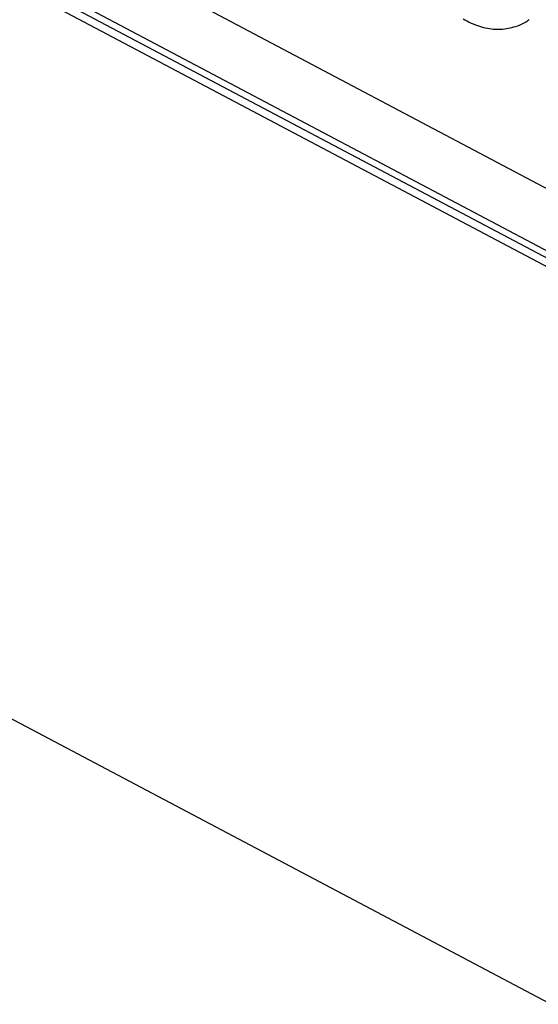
# Model space of a CAD drawing. Header units: millimetres. Extents: x -844 to -217, y -125 to 557.
# Tile 128 of 178: x -358 to -353, y 477 to 487. Entities that reach past the tile are written whole.
import ezdxf

# ---------------------------------------------------------------- set-up
doc = ezdxf.new("R2010")
doc.units = ezdxf.units.MM
doc.header["$LTSCALE"] = 23.1
doc.layers.add('R912005577_AM_0', color=7, linetype='CONTINUOUS')

msp = doc.modelspace()

# ---------------------------------------------------------------- linework, layer by layer
at = {"layer": 'R912005577_AM_0', "color": 7}
for p, q in [((-342.1019, 478.6632), (-389.0602, 503.5221)), ((-341.9558, 478.6698), (-388.914, 503.5287)), ((-388.6515, 503.4603), (-341.5974, 478.5506)), ((-341.3705, 479.0253), (-387.5234, 503.4579)), ((-343.1036, 472.1497), (-401.9016, 503.2763)), ((-353.541, 486.6725), (-353.5233, 486.6617)), ((-353.5233, 486.6617), (-353.5038, 486.6507)), ((-353.5038, 486.6507), (-353.4975, 486.6473)), ((-353.4975, 486.6473), (-353.484, 486.6404)), ((-353.484, 486.6404), (-353.4637, 486.6305)), ((-353.4637, 486.6305), (-353.4435, 486.6216)), ((-353.4435, 486.6216), (-353.4234, 486.6134)), ((-353.4234, 486.6134), (-353.4036, 486.6061)), ((-353.4036, 486.6061), (-353.3839, 486.5995)), ((-353.0192, 486.6047), (-353.001, 486.6117)), ((-353.001, 486.6117), (-352.9826, 486.6195)), ((-352.9826, 486.6195), (-352.9642, 486.6282)), ((-352.9642, 486.6282), (-352.9507, 486.6352)), ((-352.9507, 486.6352), (-352.9384, 486.6423)), ((-352.9384, 486.6423), (-352.9273, 486.6497)), ((-352.9273, 486.6497), (-352.9173, 486.6572)), ((-352.9173, 486.6572), (-352.9085, 486.6649)), ((-353.3839, 486.5995), (-353.3645, 486.5937)), ((-353.3645, 486.5937), (-353.3452, 486.5887)), ((-353.3452, 486.5887), (-353.3262, 486.5843)), ((-353.3262, 486.5843), (-353.3074, 486.5806)), ((-353.3074, 486.5806), (-353.2888, 486.5775)), ((-353.2888, 486.5775), (-353.2703, 486.5751)), ((-353.2703, 486.5751), (-353.252, 486.5733)), ((-353.252, 486.5733), (-353.2339, 486.5721)), ((-353.2339, 486.5721), (-353.2159, 486.5715)), ((-353.2159, 486.5715), (-353.198, 486.5715)), ((-353.198, 486.5715), (-353.1801, 486.5721)), ((-353.1801, 486.5721), (-353.1623, 486.5732)), ((-353.1623, 486.5732), (-353.1445, 486.575)), ((-353.1445, 486.575), (-353.1268, 486.5773)), ((-353.1268, 486.5773), (-353.109, 486.5802)), ((-353.109, 486.5802), (-353.0911, 486.5838)), ((-353.0911, 486.5838), (-353.0733, 486.588)), ((-353.0733, 486.588), (-353.0553, 486.5929)), ((-353.0553, 486.5929), (-353.0373, 486.5984)), ((-353.0373, 486.5984), (-353.0192, 486.6047))]:
    msp.add_line(p, q, dxfattribs=at)

doc.saveas('drawing.dxf')
